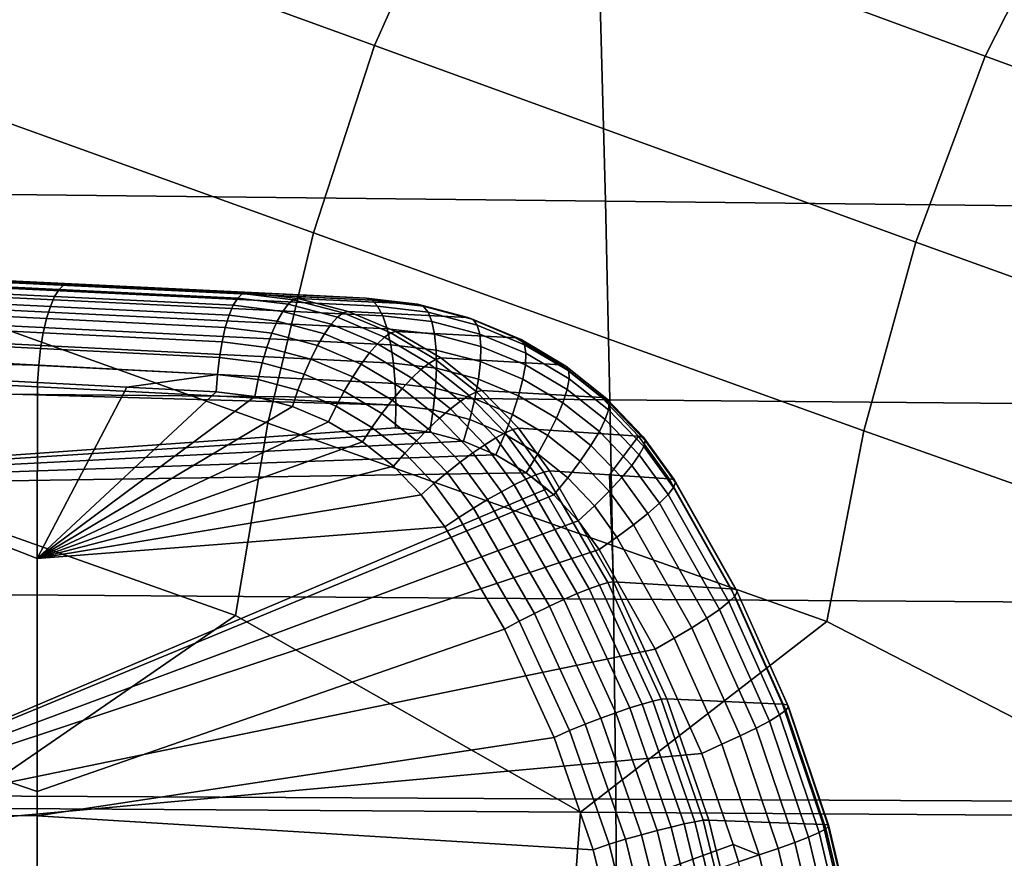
# Model space of a CAD drawing. Header units: metres. Extents: x -25 to 167, y -25 to 25.
# Tile 104 of 135: x 105.84 to 113.26, y 2.58 to 8.91. Entities that reach past the tile are written whole.
import ezdxf

# ---------------------------------------------------------------- set-up
doc = ezdxf.new("R2010")
doc.units = ezdxf.units.M
doc.layers.add('solid_12_061_372_XXX', color=7, linetype='CONTINUOUS')

msp = doc.modelspace()

# ---------------------------------------------------------------- linework, layer by layer
at = {"layer": 'solid_12_061_372_XXX'}
for points in [[(107.347107, 11.513219, 82.251106), (109.129799, 10.101466, 82.38308), (108.511444, 8.71348, 81.771149), (104.444382, 10.191202, 80.804039)], [(111.87619, 11.421101, 83.74427), (113.815269, 10.012047, 83.962006), (113.115898, 8.63358, 83.352425), (109.129799, 10.101466, 82.38308)], [(104.444382, 10.191202, 80.804039), (108.511444, 8.71348, 81.771149), (108.051193, 7.29996, 81.265976), (103.907021, 8.79363, 80.189789)], [(109.129799, 10.101466, 82.38308), (113.115898, 8.63358, 83.352425), (112.593292, 7.231087, 82.850868), (108.511444, 8.71348, 81.771149)], [(113.815269, 10.012047, 83.962006), (117.720383, 8.553929, 84.933601), (117.135414, 7.16241, 84.435699), (113.115898, 8.63358, 83.352425)], [(110.213783, 9.03357, 101.153023), (103.199783, 9.124494, 99.315384), (103.255219, 7.618203, 99.555489), (110.254227, 7.54044, 101.37117)], [(117.22776, 8.942804, 102.990723), (110.213783, 9.03357, 101.153023), (110.254227, 7.54044, 101.37117), (117.253227, 7.462807, 103.186897)], [(103.907021, 8.79363, 80.189789), (108.051193, 7.29996, 81.265976), (107.707283, 5.865205, 80.858047), (103.509117, 7.369026, 79.681023)], [(108.511444, 8.71348, 81.771149), (112.593292, 7.231087, 82.850868), (112.201538, 5.808621, 82.446732), (108.051193, 7.29996, 81.265976)], [(113.115898, 8.63358, 83.352425), (117.135414, 7.16241, 84.435699), (116.695816, 5.752185, 84.03537), (112.593292, 7.231087, 82.850868)], [(110.254227, 7.54044, 101.37117), (103.255219, 7.618203, 99.555489), (103.30056, 6.105833, 99.751938), (110.287308, 6.041993, 101.549667)], [(108.493584, 6.792015, 157.643478), (93.882828, 7.497199, 153.588867), (94.122581, 7.499197, 153.825211)], [(108.535767, 6.7467, 157.484497), (93.923386, 7.454943, 153.435074), (93.882828, 7.497199, 153.588867), (108.493584, 6.792015, 157.643478)], [(108.000992, 6.830283, 159.220886), (108.448685, 6.808744, 157.807205), (94.122581, 7.499197, 153.825211)], [(108.493584, 6.792015, 157.643478), (94.122581, 7.499197, 153.825211), (108.448685, 6.808744, 157.807205)], [(106.876251, 6.884451, 160.459717), (107.550903, 6.851936, 160.641739), (108.000992, 6.830283, 159.220886), (94.122581, 7.499197, 153.825211)], [(106.203148, 6.916891, 160.277802), (106.876251, 6.884451, 160.459717), (94.122581, 7.499197, 153.825211)], [(95.912682, 7.412843, 157.47731), (106.203148, 6.916891, 160.277802), (94.122581, 7.499197, 153.825211)], [(117.253227, 7.462807, 103.186897), (110.254227, 7.54044, 101.37117), (110.287308, 6.041993, 101.549667), (117.274048, 5.978256, 103.347427)], [(108.574013, 6.674118, 157.334915), (93.960381, 7.387204, 153.289719), (93.923386, 7.454943, 153.435074), (108.535767, 6.7467, 157.484497)], [(108.607216, 6.576382, 157.199066), (93.992813, 7.295816, 153.156754), (93.960381, 7.387204, 153.289719), (108.574013, 6.674118, 157.334915)], [(95.757004, 7.327056, 157.812515), (106.10022, 6.820446, 160.641159), (106.133873, 6.874577, 160.526398), (95.789673, 7.376779, 157.701782)], [(95.789673, 7.376779, 157.701782), (106.133873, 6.874577, 160.526398), (106.168533, 6.907056, 160.404037), (95.823219, 7.406549, 157.584366)], [(95.823219, 7.406549, 157.584366), (106.168533, 6.907056, 160.404037), (106.203148, 6.916891, 160.277802), (95.912682, 7.412843, 157.47731)], [(103.509117, 7.369026, 79.681023), (107.707283, 5.865205, 80.858047), (107.46312, 4.413377, 80.545197), (103.213036, 5.921935, 79.269333)], [(108.634399, 6.456336, 157.080933), (94.019791, 7.183253, 153.03978), (93.992813, 7.295816, 153.156754), (108.607216, 6.576382, 157.199066)], [(95.72612, 7.258777, 157.913422), (106.068626, 6.746324, 160.744781), (106.10022, 6.820446, 160.641159), (95.757004, 7.327056, 157.812515)], [(108.051193, 7.29996, 81.265976), (112.201538, 5.808621, 82.446732), (111.92244, 4.370075, 82.137489), (107.707283, 5.865205, 80.858047)], [(95.697891, 7.173859, 158.001694), (106.040039, 6.65448, 160.834091), (106.068626, 6.746324, 160.744781), (95.72612, 7.258777, 157.913422)], [(112.593292, 7.231087, 82.850868), (116.695816, 5.752185, 84.03537), (116.381775, 4.32688, 83.729759), (112.201538, 5.808621, 82.446732)], [(108.654778, 6.317475, 156.983932), (94.040588, 7.052565, 152.94194), (94.019791, 7.183253, 153.03978), (108.634399, 6.456336, 157.080933)], [(95.673111, 7.074687, 158.074829), (106.015343, 6.547727, 160.906372), (106.040039, 6.65448, 160.834091), (95.697891, 7.173859, 158.001694)], [(108.667755, 6.16384, 156.910904), (94.054649, 6.90729, 152.865921), (94.040588, 7.052565, 152.94194), (108.654778, 6.317475, 156.983932)], [(95.652473, 6.964048, 158.130798), (105.9953, 6.429336, 160.959381), (106.015343, 6.547727, 160.906372), (95.673111, 7.074687, 158.074829)], [(108.672958, 5.999903, 156.863953), (94.061584, 6.751363, 152.813751), (94.054649, 6.90729, 152.865921), (108.667755, 6.16384, 156.910904)], [(95.636566, 6.845049, 158.168015), (105.980515, 6.302933, 160.991531), (105.9953, 6.429336, 160.959381), (95.652473, 6.964048, 158.130798)], [(107.481461, 6.809134, 160.891693), (107.516205, 6.84198, 160.768677), (106.168533, 6.907056, 160.404037), (106.133873, 6.874577, 160.526398)], [(106.168533, 6.907056, 160.404037), (106.876251, 6.884451, 160.459717), (106.203148, 6.916891, 160.277802)], [(107.516205, 6.84198, 160.768677), (107.550903, 6.851936, 160.641739), (106.876251, 6.884451, 160.459717), (106.168533, 6.907056, 160.404037)], [(95.636566, 6.845049, 158.168015), (95.638176, 6.720335, 158.188889), (98.00692, 6.594809, 158.836639), (105.980515, 6.302933, 160.991531)], [(107.447746, 6.754418, 161.006958), (107.481461, 6.809134, 160.891693), (106.133873, 6.874577, 160.526398), (106.10022, 6.820446, 160.641159)], [(107.860611, 6.762995, 160.997482), (107.899437, 6.795938, 160.876114), (107.516205, 6.84198, 160.768677), (107.481461, 6.809134, 160.891693)], [(107.899437, 6.795938, 160.876114), (107.935333, 6.806483, 160.749924), (107.550903, 6.851936, 160.641739), (107.516205, 6.84198, 160.768677)], [(107.935333, 6.806483, 160.749924), (108.000992, 6.830283, 159.220886), (107.550903, 6.851936, 160.641739)], [(108.836784, 6.762436, 157.920212), (108.448685, 6.808744, 157.807205), (108.000992, 6.830283, 159.220886), (107.935333, 6.806483, 160.749924)], [(107.416107, 6.679523, 161.110931), (107.447746, 6.754418, 161.006958), (106.10022, 6.820446, 160.641159), (106.068626, 6.746324, 160.744781)], [(107.820045, 6.708668, 161.110306), (107.860611, 6.762995, 160.997482), (107.481461, 6.809134, 160.891693), (107.447746, 6.754418, 161.006958)], [(107.860611, 6.762995, 160.997482), (107.820045, 6.708668, 161.110306), (108.18512, 6.611055, 161.211273), (108.232422, 6.664017, 161.100937)], [(107.899437, 6.795938, 160.876114), (107.860611, 6.762995, 160.997482), (108.232422, 6.664017, 161.100937), (108.275314, 6.696479, 160.981247)], [(108.275314, 6.696479, 160.981247), (108.312477, 6.70745, 160.855865), (107.935333, 6.806483, 160.749924), (107.899437, 6.795938, 160.876114)], [(109.215675, 6.6618, 158.030151), (108.836784, 6.762436, 157.920212), (107.935333, 6.806483, 160.749924), (108.312477, 6.70745, 160.855865)], [(108.493584, 6.792015, 157.643478), (108.448685, 6.808744, 157.807205), (108.836784, 6.762436, 157.920212), (108.879417, 6.746738, 157.755066)], [(108.915627, 6.70265, 157.593567), (108.535767, 6.7467, 157.484497), (108.493584, 6.792015, 157.643478), (108.879417, 6.746738, 157.755066)], [(108.879417, 6.746738, 157.755066), (108.836784, 6.762436, 157.920212), (109.215675, 6.6618, 158.030151), (109.256401, 6.6475, 157.863647)], [(94.061584, 6.751363, 152.813751), (108.672958, 5.999903, 156.863953), (101.375748, 6.20982, 154.814255), (94.061569, 6.588994, 152.786957)], [(107.387527, 6.586771, 161.200363), (107.416107, 6.679523, 161.110931), (106.068626, 6.746324, 160.744781), (106.040039, 6.65448, 160.834091)], [(107.778992, 6.634629, 161.21109), (107.820045, 6.708668, 161.110306), (107.447746, 6.754418, 161.006958), (107.416107, 6.679523, 161.110931)], [(107.820045, 6.708668, 161.110306), (107.778992, 6.634629, 161.21109), (108.134842, 6.539214, 161.308899), (108.18512, 6.611055, 161.211273)], [(108.275314, 6.696479, 160.981247), (108.232422, 6.664017, 161.100937), (108.58799, 6.514219, 161.199341), (108.634842, 6.545614, 161.08136)], [(108.634842, 6.545614, 161.08136), (108.67334, 6.556821, 160.956879), (108.312477, 6.70745, 160.855865), (108.275314, 6.696479, 160.981247)], [(109.57798, 6.508755, 158.13501), (109.215675, 6.6618, 158.030151), (108.312477, 6.70745, 160.855865), (108.67334, 6.556821, 160.956879)], [(108.944344, 6.631464, 157.44046), (108.574013, 6.674118, 157.334915), (108.535767, 6.7467, 157.484497), (108.915627, 6.70265, 157.593567)], [(109.286995, 6.605517, 157.699677), (108.915627, 6.70265, 157.593567), (108.879417, 6.746738, 157.755066), (109.256401, 6.6475, 157.863647)], [(109.306557, 6.537094, 157.543076), (108.944344, 6.631464, 157.44046), (108.915627, 6.70265, 157.593567), (109.286995, 6.605517, 157.699677)], [(107.362892, 6.479033, 161.272491), (107.387527, 6.586771, 161.200363), (106.040039, 6.65448, 160.834091), (106.015343, 6.547727, 160.906372)], [(107.738716, 6.54316, 161.296738), (107.778992, 6.634629, 161.21109), (107.416107, 6.679523, 161.110931), (107.387527, 6.586771, 161.200363)], [(107.778992, 6.634629, 161.21109), (107.738716, 6.54316, 161.296738), (108.08313, 6.450693, 161.390808), (108.134842, 6.539214, 161.308899)], [(108.18512, 6.611055, 161.211273), (108.134842, 6.539214, 161.308899), (108.475113, 6.395243, 161.401794), (108.534203, 6.463582, 161.307251)], [(108.232422, 6.664017, 161.100937), (108.18512, 6.611055, 161.211273), (108.534203, 6.463582, 161.307251), (108.58799, 6.514219, 161.199341)], [(108.964722, 6.535269, 157.300217), (108.607216, 6.576382, 157.199066), (108.574013, 6.674118, 157.334915), (108.944344, 6.631464, 157.44046)], [(109.314507, 6.444255, 157.398499), (108.964722, 6.535269, 157.300217), (108.944344, 6.631464, 157.44046), (109.306557, 6.537094, 157.543076)], [(109.256401, 6.6475, 157.863647), (109.215675, 6.6618, 158.030151), (109.57798, 6.508755, 158.13501), (109.617188, 6.496119, 157.967239)], [(109.642662, 6.45703, 157.800903), (109.286995, 6.605517, 157.699677), (109.256401, 6.6475, 157.863647), (109.617188, 6.496119, 157.967239)], [(102.039253, 6.380974, 159.935425), (105.980515, 6.302933, 160.991531), (98.00692, 6.594809, 158.836639)], [(107.342957, 6.359644, 161.325089), (107.362892, 6.479033, 161.272491), (106.015343, 6.547727, 160.906372), (105.9953, 6.429336, 160.959381)], [(107.700447, 6.437077, 161.364594), (107.738716, 6.54316, 161.296738), (107.387527, 6.586771, 161.200363), (107.362892, 6.479033, 161.272491)], [(107.738716, 6.54316, 161.296738), (107.700447, 6.437077, 161.364594), (108.03157, 6.348202, 161.454498), (108.08313, 6.450693, 161.390808)], [(108.134842, 6.539214, 161.308899), (108.08313, 6.450693, 161.390808), (108.412521, 6.311279, 161.480118), (108.475113, 6.395243, 161.401794)], [(108.634842, 6.545614, 161.08136), (108.58799, 6.514219, 161.199341), (108.921059, 6.31633, 161.290817), (108.971718, 6.346066, 161.174545)], [(108.976181, 6.416887, 157.176956), (108.634399, 6.456336, 157.080933), (108.607216, 6.576382, 157.199066), (108.964722, 6.535269, 157.300217)], [(108.971718, 6.346066, 161.174545), (109.01162, 6.357292, 161.051041), (108.67334, 6.556821, 160.956879), (108.634842, 6.545614, 161.08136)], [(109.917053, 6.306148, 158.232971), (109.57798, 6.508755, 158.13501), (108.67334, 6.556821, 160.956879), (109.01162, 6.357292, 161.051041)], [(109.310608, 6.329747, 157.270203), (108.976181, 6.416887, 157.176956), (108.964722, 6.535269, 157.300217), (109.314507, 6.444255, 157.398499)], [(109.653625, 6.392654, 157.640961), (109.306557, 6.537094, 157.543076), (109.286995, 6.605517, 157.699677), (109.642662, 6.45703, 157.800903)], [(109.649757, 6.304912, 157.492188), (109.314507, 6.444255, 157.398499), (109.306557, 6.537094, 157.543076), (109.653625, 6.392654, 157.640961)], [(107.665382, 6.319647, 161.412613), (107.700447, 6.437077, 161.364594), (107.362892, 6.479033, 161.272491), (107.342957, 6.359644, 161.325089)], [(108.534203, 6.463582, 161.307251), (108.475113, 6.395243, 161.401794), (108.793831, 6.205368, 161.487961), (108.861168, 6.268955, 161.396347)], [(108.58799, 6.514219, 161.199341), (108.534203, 6.463582, 161.307251), (108.861168, 6.268955, 161.396347), (108.921059, 6.31633, 161.290817)], [(109.617188, 6.496119, 157.967239), (109.57798, 6.508755, 158.13501), (109.917053, 6.306148, 158.232971), (109.955139, 6.295345, 158.064041)], [(109.976036, 6.259834, 157.895493), (109.642662, 6.45703, 157.800903), (109.617188, 6.496119, 157.967239), (109.955139, 6.295345, 158.064041)], [(107.328346, 6.232304, 161.356537), (107.342957, 6.359644, 161.325089), (105.9953, 6.429336, 160.959381), (105.980515, 6.302933, 160.991531)], [(107.700447, 6.437077, 161.364594), (107.665382, 6.319647, 161.412613), (107.981743, 6.234879, 161.498032), (108.03157, 6.348202, 161.454498)], [(108.08313, 6.450693, 161.390808), (108.03157, 6.348202, 161.454498), (108.348328, 6.214243, 161.53981), (108.412521, 6.311279, 161.480118)], [(108.475113, 6.395243, 161.401794), (108.412521, 6.311279, 161.480118), (108.721092, 6.127487, 161.562881), (108.793831, 6.205368, 161.487961)], [(108.978363, 6.279791, 157.07431), (108.654778, 6.317475, 156.983932), (108.634399, 6.456336, 157.080933), (108.976181, 6.416887, 157.176956)], [(109.294975, 6.196957, 157.162003), (108.978363, 6.279791, 157.07431), (108.976181, 6.416887, 157.176956), (109.310608, 6.329747, 157.270203)], [(109.63118, 6.196423, 157.359039), (109.310608, 6.329747, 157.270203), (109.314507, 6.444255, 157.398499), (109.649757, 6.304912, 157.492188)], [(109.979111, 6.200685, 157.732407), (109.653625, 6.392654, 157.640961), (109.642662, 6.45703, 157.800903), (109.976036, 6.259834, 157.895493)], [(109.964264, 6.119677, 157.579697), (109.649757, 6.304912, 157.492188), (109.653625, 6.392654, 157.640961), (109.979111, 6.200685, 157.732407)], [(102.039253, 6.380974, 159.935425), (100.784973, 4.861724, 159.651337), (105.967979, 3.086209, 161.015671), (105.969666, 4.843581, 161.008911)], [(102.039253, 6.380974, 159.935425), (105.969666, 4.843581, 161.008911), (105.971436, 6.172389, 161.001816)], [(102.039253, 6.380974, 159.935425), (105.971436, 6.172389, 161.001816), (105.980515, 6.302933, 160.991531)], [(107.634583, 6.194487, 161.43927), (107.665382, 6.319647, 161.412613), (107.342957, 6.359644, 161.325089), (107.328346, 6.232304, 161.356537)], [(107.665382, 6.319647, 161.412613), (107.634583, 6.194487, 161.43927), (107.935173, 6.114192, 161.52005), (107.981743, 6.234879, 161.498032)], [(108.03157, 6.348202, 161.454498), (107.981743, 6.234879, 161.498032), (108.284485, 6.107085, 161.579086), (108.348328, 6.214243, 161.53981)], [(108.412521, 6.311279, 161.480118), (108.348328, 6.214243, 161.53981), (108.645149, 6.037663, 161.618866), (108.721092, 6.127487, 161.562881)], [(108.971222, 6.128003, 156.995285), (108.667755, 6.16384, 156.910904), (108.654778, 6.317475, 156.983932), (108.978363, 6.279791, 157.07431)], [(108.921059, 6.31633, 161.290817), (108.861168, 6.268955, 161.396347), (109.160103, 6.030884, 161.476898), (109.225632, 6.074105, 161.373627)], [(108.971718, 6.346066, 161.174545), (108.921059, 6.31633, 161.290817), (109.225632, 6.074105, 161.373627), (109.279869, 6.101587, 161.259048)], [(109.279869, 6.101587, 161.259048), (109.32119, 6.112509, 161.136581), (109.01162, 6.357292, 161.051041), (108.971718, 6.346066, 161.174545)], [(110.226669, 6.057715, 158.322327), (109.917053, 6.306148, 158.232971), (109.01162, 6.357292, 161.051041), (109.32119, 6.112509, 161.136581)], [(109.598434, 6.070424, 157.245468), (109.294975, 6.196957, 157.162003), (109.310608, 6.329747, 157.270203), (109.63118, 6.196423, 157.359039)], [(105.980515, 6.302933, 160.991531), (105.971436, 6.172389, 161.001816), (106.643784, 6.136743, 161.183533), (107.328346, 6.232304, 161.356537)], [(108.861168, 6.268955, 161.396347), (108.793831, 6.205368, 161.487961), (109.085236, 5.973218, 161.56575), (109.160103, 6.030884, 161.476898)], [(109.268066, 6.049814, 157.077087), (108.971222, 6.128003, 156.995285), (108.978363, 6.279791, 157.07431), (109.294975, 6.196957, 157.162003)], [(109.931946, 6.019249, 157.44194), (109.63118, 6.196423, 157.359039), (109.649757, 6.304912, 157.492188), (109.964264, 6.119677, 157.579697)], [(109.955139, 6.295345, 158.064041), (109.917053, 6.306148, 158.232971), (110.226669, 6.057715, 158.322327), (110.264015, 6.048821, 158.152374)], [(110.280952, 6.017467, 157.981812), (109.976036, 6.259834, 157.895493), (109.955139, 6.295345, 158.064041), (110.264015, 6.048821, 158.152374)], [(110.276955, 5.964603, 157.815842), (109.979111, 6.200685, 157.732407), (109.976036, 6.259834, 157.895493), (110.280952, 6.017467, 157.981812)], [(108.672958, 5.999903, 156.863953), (108.670227, 5.830436, 156.844452), (102.316185, 5.378417, 155.041473), (101.375748, 6.20982, 154.814255)], [(106.643784, 6.136743, 161.183533), (105.971436, 6.172389, 161.001816), (105.969666, 4.843581, 161.008911)], [(107.328346, 6.232304, 161.356537), (106.643784, 6.136743, 161.183533), (107.319504, 6.100955, 161.365845)], [(107.328346, 6.232304, 161.356537), (107.319504, 6.100955, 161.365845), (107.609016, 6.06545, 161.443771), (107.634583, 6.194487, 161.43927)], [(107.634583, 6.194487, 161.43927), (107.609016, 6.06545, 161.443771), (107.893272, 5.989838, 161.519897), (107.935173, 6.114192, 161.52005)], [(107.981743, 6.234879, 161.498032), (107.935173, 6.114192, 161.52005), (108.222931, 5.993063, 161.596741), (108.284485, 6.107085, 161.579086)], [(108.348328, 6.214243, 161.53981), (108.284485, 6.107085, 161.579086), (108.568291, 5.938606, 161.654205), (108.645149, 6.037663, 161.618866)], [(108.954956, 5.965975, 156.942184), (108.672958, 5.999903, 156.863953), (108.667755, 6.16384, 156.910904), (108.971222, 6.128003, 156.995285)], [(108.793831, 6.205368, 161.487961), (108.721092, 6.127487, 161.562881), (109.003281, 5.902833, 161.637543), (109.085236, 5.973218, 161.56575)], [(109.552513, 5.930677, 157.154877), (109.268066, 6.049814, 157.077087), (109.294975, 6.196957, 157.162003), (109.598434, 6.070424, 157.245468)], [(109.883133, 5.902426, 157.323303), (109.598434, 6.070424, 157.245468), (109.63118, 6.196423, 157.359039), (109.931946, 6.019249, 157.44194)], [(110.252159, 5.891835, 157.659485), (109.964264, 6.119677, 157.579697), (109.979111, 6.200685, 157.732407), (110.276955, 5.964603, 157.815842)], [(110.287308, 6.041993, 101.549667), (103.30056, 6.105833, 99.751938), (103.335815, 4.587529, 99.904739), (110.313026, 4.538402, 101.688515)], [(107.319504, 6.100955, 161.365845), (106.643784, 6.136743, 161.183533), (105.969666, 4.843581, 161.008911)], [(107.609016, 6.06545, 161.443771), (107.319504, 6.100955, 161.365845), (105.969666, 4.843581, 161.008911)], [(107.935173, 6.114192, 161.52005), (107.893272, 5.989838, 161.519897), (108.165527, 5.87565, 161.592224), (108.222931, 5.993063, 161.596741)], [(108.284485, 6.107085, 161.579086), (108.222931, 5.993063, 161.596741), (108.492828, 5.833302, 161.667847), (108.568291, 5.938606, 161.654205)], [(108.721092, 6.127487, 161.562881), (108.645149, 6.037663, 161.618866), (108.916679, 5.821832, 161.690125), (109.003281, 5.902833, 161.637543)], [(109.230682, 5.892672, 157.01796), (108.954956, 5.965975, 156.942184), (108.971222, 6.128003, 156.995285), (109.268066, 6.049814, 157.077087)], [(109.279869, 6.101587, 161.259048), (109.225632, 6.074105, 161.373627), (109.496231, 5.791875, 161.446304), (109.553757, 5.816516, 161.333359)], [(109.553757, 5.816516, 161.333359), (109.596519, 5.82684, 161.21196), (109.32119, 6.112509, 161.136581), (109.279869, 6.101587, 161.259048)], [(110.501167, 5.768013, 158.401489), (110.226669, 6.057715, 158.322327), (109.32119, 6.112509, 161.136581), (109.596519, 5.82684, 161.21196)], [(110.207298, 5.801372, 157.517502), (109.931946, 6.019249, 157.44194), (109.964264, 6.119677, 157.579697), (110.252159, 5.891835, 157.659485)], [(107.893272, 5.989838, 161.519897), (107.609016, 6.06545, 161.443771), (105.969666, 4.843581, 161.008911)], [(108.645149, 6.037663, 161.618866), (108.568291, 5.938606, 161.654205), (108.828026, 5.73264, 161.721924), (108.916679, 5.821832, 161.690125)], [(109.160103, 6.030884, 161.476898), (109.085236, 5.973218, 161.56575), (109.344101, 5.702984, 161.633789), (109.425652, 5.753654, 161.54744)], [(109.225632, 6.074105, 161.373627), (109.160103, 6.030884, 161.476898), (109.425652, 5.753654, 161.54744), (109.496231, 5.791875, 161.446304)], [(109.494774, 5.781351, 157.089966), (109.230682, 5.892672, 157.01796), (109.268066, 6.049814, 157.077087), (109.552513, 5.930677, 157.154877)], [(109.81929, 5.772724, 157.227356), (109.552513, 5.930677, 157.154877), (109.598434, 6.070424, 157.245468), (109.883133, 5.902426, 157.323303)], [(110.143753, 5.69596, 157.39418), (109.883133, 5.902426, 157.323303), (109.931946, 6.019249, 157.44194), (110.207298, 5.801372, 157.517502)], [(110.264015, 6.048821, 158.152374), (110.226669, 6.057715, 158.322327), (110.501167, 5.768013, 158.401489), (110.538109, 5.76103, 158.230667)], [(110.551727, 5.734304, 158.058334), (110.280952, 6.017467, 157.981812), (110.264015, 6.048821, 158.152374), (110.538109, 5.76103, 158.230667)], [(110.541603, 5.688653, 157.889786), (110.276955, 5.964603, 157.815842), (110.280952, 6.017467, 157.981812), (110.551727, 5.734304, 158.058334)], [(117.274048, 5.978256, 103.347427), (110.287308, 6.041993, 101.549667), (110.313026, 4.538402, 101.688515), (117.290237, 4.489352, 103.472305)], [(108.165527, 5.87565, 161.592224), (107.893272, 5.989838, 161.519897), (105.969666, 4.843581, 161.008911)], [(108.222931, 5.993063, 161.596741), (108.165527, 5.87565, 161.592224), (108.421051, 5.724922, 161.659378), (108.492828, 5.833302, 161.667847)], [(108.568291, 5.938606, 161.654205), (108.492828, 5.833302, 161.667847), (108.739975, 5.637923, 161.731995), (108.828026, 5.73264, 161.721924)], [(108.672958, 5.999903, 156.863953), (108.954956, 5.965975, 156.942184), (108.930054, 5.79846, 156.91658), (108.670227, 5.830436, 156.844452)], [(108.954956, 5.965975, 156.942184), (109.230682, 5.892672, 157.01796), (109.183929, 5.73018, 156.986389), (108.930054, 5.79846, 156.91658)], [(109.085236, 5.973218, 161.56575), (109.003281, 5.902833, 161.637543), (109.254005, 5.641368, 161.702759), (109.344101, 5.702984, 161.633789)], [(110.508041, 5.625473, 157.730164), (110.252159, 5.891835, 157.659485), (110.276955, 5.964603, 157.815842), (110.541603, 5.688653, 157.889786)], [(103.213036, 5.921935, 79.269333), (107.46312, 4.413377, 80.545197), (105.353477, 2.961664, 79.623497), (103.003815, 4.456783, 78.952888)], [(108.421051, 5.724922, 161.659378), (108.165527, 5.87565, 161.592224), (105.969666, 4.843581, 161.008911)], [(107.707283, 5.865205, 80.858047), (111.92244, 4.370075, 82.137489), (110.065468, 2.930535, 81.318176), (107.46312, 4.413377, 80.545197)], [(109.003281, 5.902833, 161.637543), (108.916679, 5.821832, 161.690125), (109.158035, 5.570632, 161.75235), (109.254005, 5.641368, 161.702759)], [(109.230682, 5.892672, 157.01796), (109.494774, 5.781351, 157.089966), (109.426933, 5.62691, 157.052673), (109.183929, 5.73018, 156.986389)], [(109.74234, 5.634048, 157.156967), (109.494774, 5.781351, 157.089966), (109.552513, 5.930677, 157.154877), (109.81929, 5.772724, 157.227356)], [(110.063446, 5.578799, 157.293274), (109.81929, 5.772724, 157.227356), (109.883133, 5.902426, 157.323303), (110.143753, 5.69596, 157.39418)], [(110.45208, 5.546699, 157.584366), (110.207298, 5.801372, 157.517502), (110.252159, 5.891835, 157.659485), (110.508041, 5.625473, 157.730164)], [(108.930054, 5.79846, 156.91658), (102.316185, 5.378417, 155.041473), (108.670227, 5.830436, 156.844452)], [(108.930054, 5.79846, 156.91658), (109.183929, 5.73018, 156.986389), (102.316185, 5.378417, 155.041473)], [(108.492828, 5.833302, 161.667847), (108.421051, 5.724922, 161.659378), (108.655159, 5.540508, 161.720016), (108.739975, 5.637923, 161.731995)], [(108.916679, 5.821832, 161.690125), (108.828026, 5.73264, 161.721924), (109.059036, 5.492871, 161.781052), (109.158035, 5.570632, 161.75235)], [(109.653328, 5.442678, 161.606308), (109.728279, 5.475101, 161.506927), (109.496231, 5.791875, 161.446304), (109.425652, 5.753654, 161.54744)], [(109.728279, 5.475101, 161.506927), (109.788689, 5.496272, 161.395355), (109.553757, 5.816516, 161.333359), (109.496231, 5.791875, 161.446304)], [(109.788689, 5.496272, 161.395355), (109.832535, 5.505572, 161.275879), (109.596519, 5.82684, 161.21196), (109.553757, 5.816516, 161.333359)], [(109.596519, 5.82684, 161.21196), (109.832535, 5.505572, 161.275879), (110.284828, 5.474884, 159.868073), (110.501167, 5.768013, 158.401489)], [(110.37542, 5.454739, 157.456833), (110.143753, 5.69596, 157.39418), (110.207298, 5.801372, 157.517502), (110.45208, 5.546699, 157.584366)], [(112.201538, 5.808621, 82.446732), (116.381775, 4.32688, 83.729759), (114.777458, 2.899483, 83.01284), (111.92244, 4.370075, 82.137489)], [(109.183929, 5.73018, 156.986389), (109.426933, 5.62691, 157.052673), (102.316185, 5.378417, 155.041473)], [(108.655159, 5.540508, 161.720016), (108.421051, 5.724922, 161.659378), (105.969666, 4.843581, 161.008911)], [(108.828026, 5.73264, 161.721924), (108.739975, 5.637923, 161.731995), (108.959938, 5.410392, 161.78804), (109.059036, 5.492871, 161.781052)], [(109.566032, 5.39996, 161.690582), (109.653328, 5.442678, 161.606308), (109.425652, 5.753654, 161.54744), (109.344101, 5.702984, 161.633789)], [(109.494774, 5.781351, 157.089966), (109.74234, 5.634048, 157.156967), (109.654617, 5.490563, 157.114288), (109.426933, 5.62691, 157.052673)], [(109.968811, 5.453446, 157.21785), (109.74234, 5.634048, 157.156967), (109.81929, 5.772724, 157.227356), (110.063446, 5.578799, 157.293274)], [(110.501167, 5.768013, 158.401489), (110.284828, 5.474884, 159.868073), (110.73423, 5.444395, 158.468689)], [(110.538109, 5.76103, 158.230667), (110.501167, 5.768013, 158.401489), (110.73423, 5.444395, 158.468689), (110.770935, 5.439321, 158.298035)], [(110.770935, 5.439321, 158.298035), (110.782043, 5.417564, 158.123703), (110.551727, 5.734304, 158.058334), (110.538109, 5.76103, 158.230667)], [(110.766815, 5.379766, 157.952438), (110.541603, 5.688653, 157.889786), (110.551727, 5.734304, 158.058334), (110.782043, 5.417564, 158.123703)], [(109.36499, 5.288923, 161.804382), (109.468971, 5.348201, 161.757248), (109.254005, 5.641368, 161.702759), (109.158035, 5.570632, 161.75235)], [(109.468971, 5.348201, 161.757248), (109.566032, 5.39996, 161.690582), (109.344101, 5.702984, 161.633789), (109.254005, 5.641368, 161.702759)], [(110.280418, 5.352407, 157.351486), (110.063446, 5.578799, 157.293274), (110.143753, 5.69596, 157.39418), (110.37542, 5.454739, 157.456833)], [(110.725723, 5.327099, 157.789566), (110.508041, 5.625473, 157.730164), (110.541603, 5.688653, 157.889786), (110.766815, 5.379766, 157.952438)], [(109.426933, 5.62691, 157.052673), (109.654617, 5.490563, 157.114288), (102.316185, 5.378417, 155.041473)], [(108.739975, 5.637923, 161.731995), (108.655159, 5.540508, 161.720016), (108.86367, 5.325643, 161.773102), (108.959938, 5.410392, 161.78804)], [(109.257156, 5.223871, 161.830566), (109.36499, 5.288923, 161.804382), (109.158035, 5.570632, 161.75235), (109.059036, 5.492871, 161.781052)], [(109.74234, 5.634048, 157.156967), (109.968811, 5.453446, 157.21785), (109.862724, 5.323699, 157.170212), (109.654617, 5.490563, 157.114288)], [(110.169968, 5.242835, 157.271545), (109.968811, 5.453446, 157.21785), (110.063446, 5.578799, 157.293274), (110.280418, 5.352407, 157.351486)], [(110.660034, 5.261195, 157.640121), (110.45208, 5.546699, 157.584366), (110.508041, 5.625473, 157.730164), (110.725723, 5.327099, 157.789566)], [(108.86367, 5.325643, 161.773102), (108.655159, 5.540508, 161.720016), (105.969666, 4.843581, 161.008911)], [(109.148628, 5.154957, 161.835037), (109.257156, 5.223871, 161.830566), (109.059036, 5.492871, 161.781052), (108.959938, 5.410392, 161.78804)], [(110.270378, 4.662653, 161.509323), (109.788689, 5.496272, 161.395355), (109.728279, 5.475101, 161.506927), (110.208649, 4.644444, 161.620697)], [(109.788689, 5.496272, 161.395355), (110.270378, 4.662653, 161.509323), (110.314461, 4.668239, 161.394455), (109.832535, 5.505572, 161.275879)], [(110.314461, 4.668239, 161.394455), (110.284828, 5.474884, 159.868073), (109.832535, 5.505572, 161.275879)], [(110.571793, 5.184096, 157.508759), (110.37542, 5.454739, 157.456833), (110.45208, 5.546699, 157.584366), (110.660034, 5.261195, 157.640121)], [(109.654617, 5.490563, 157.114288), (109.810051, 5.370426, 157.156097), (103.500824, 2.692059, 155.302124), (102.316185, 5.378417, 155.041473)], [(110.13134, 4.616702, 161.719696), (109.653328, 5.442678, 161.606308), (109.566032, 5.39996, 161.690582), (110.040726, 4.580241, 161.803406)], [(110.208649, 4.644444, 161.620697), (109.728279, 5.475101, 161.506927), (109.653328, 5.442678, 161.606308), (110.13134, 4.616702, 161.719696)], [(109.654617, 5.490563, 157.114288), (109.862724, 5.323699, 157.170212), (109.810051, 5.370426, 157.156097)], [(109.968811, 5.453446, 157.21785), (110.169968, 5.242835, 157.271545), (110.047447, 5.12938, 157.219437), (109.862724, 5.323699, 157.170212)], [(110.463737, 5.098192, 157.399506), (110.280418, 5.352407, 157.351486), (110.37542, 5.454739, 157.456833), (110.571793, 5.184096, 157.508759)], [(111.200958, 4.615935, 158.593842), (110.73423, 5.444395, 158.468689), (110.284828, 5.474884, 159.868073), (110.314461, 4.668239, 161.394455)], [(111.237503, 4.61184, 158.423111), (110.770935, 5.439321, 158.298035), (110.73423, 5.444395, 158.468689), (111.200958, 4.615935, 158.593842)], [(111.247162, 4.593331, 158.248322), (110.782043, 5.417564, 158.123703), (110.770935, 5.439321, 158.298035), (111.237503, 4.61184, 158.423111)], [(103.500824, 2.692059, 155.302124), (109.810051, 5.370426, 157.156097), (109.862724, 5.323699, 157.170212)], [(108.959938, 5.410392, 161.78804), (108.86367, 5.325643, 161.773102), (109.042732, 5.084294, 161.817688), (109.148628, 5.154957, 161.835037)], [(109.939476, 4.536136, 161.869354), (109.468971, 5.348201, 161.757248), (109.36499, 5.288923, 161.804382), (109.830566, 4.485683, 161.915619)], [(110.040726, 4.580241, 161.803406), (109.566032, 5.39996, 161.690582), (109.468971, 5.348201, 161.757248), (109.939476, 4.536136, 161.869354)], [(110.339203, 5.006144, 157.315796), (110.169968, 5.242835, 157.271545), (110.280418, 5.352407, 157.351486), (110.463737, 5.098192, 157.399506)], [(111.183876, 4.516518, 157.912018), (110.725723, 5.327099, 157.789566), (110.766815, 5.379766, 157.952438), (111.229095, 4.561225, 158.076172)], [(111.229095, 4.561225, 158.076172), (110.766815, 5.379766, 157.952438), (110.782043, 5.417564, 158.123703), (111.247162, 4.593331, 158.248322)], [(103.500824, 2.692059, 155.302124), (109.862724, 5.323699, 157.170212), (110.047447, 5.12938, 157.219437)], [(109.042732, 5.084294, 161.817688), (108.86367, 5.325643, 161.773102), (105.969666, 4.843581, 161.008911)], [(109.830566, 4.485683, 161.915619), (109.36499, 5.288923, 161.804382), (109.257156, 5.223871, 161.830566), (109.717201, 4.430367, 161.940826)], [(111.112885, 4.460594, 157.760956), (110.660034, 5.261195, 157.640121), (110.725723, 5.327099, 157.789566), (111.183876, 4.516518, 157.912018)], [(109.717201, 4.430367, 161.940826), (109.257156, 5.223871, 161.830566), (109.148628, 5.154957, 161.835037), (109.602722, 4.371815, 161.944244)], [(110.169968, 5.242835, 157.271545), (110.339203, 5.006144, 157.315796), (110.204575, 4.912503, 157.260925), (110.047447, 5.12938, 157.219437)], [(110.660034, 5.261195, 157.640121), (111.112885, 4.460594, 157.760956), (111.018341, 4.395186, 157.62764), (110.571793, 5.184096, 157.508759)], [(103.500824, 2.692059, 155.302124), (110.047447, 5.12938, 157.219437), (110.204575, 4.912503, 157.260925)], [(109.602722, 4.371815, 161.944244), (109.148628, 5.154957, 161.835037), (109.042732, 5.084294, 161.817688), (109.491249, 4.310553, 161.925949)], [(110.571793, 5.184096, 157.508759), (111.018341, 4.395186, 157.62764), (110.903168, 4.322322, 157.516205), (110.463737, 5.098192, 157.399506)], [(109.042732, 5.084294, 161.817688), (105.969666, 4.843581, 161.008911), (105.967979, 3.086209, 161.015671), (109.491249, 4.310553, 161.925949)], [(110.463737, 5.098192, 157.399506), (110.903168, 4.322322, 157.516205), (110.770935, 4.244261, 157.43013), (110.339203, 5.006144, 157.315796)], [(110.339203, 5.006144, 157.315796), (110.770935, 4.244261, 157.43013), (110.628273, 4.161532, 157.372757), (110.204575, 4.912503, 157.260925)], [(110.628273, 4.161532, 157.372757), (103.500824, 2.692059, 155.302124), (110.204575, 4.912503, 157.260925)], [(100.77372, 2.915364, 159.696198), (105.967842, 2.903443, 161.016205), (105.967979, 3.086209, 161.015671), (100.784973, 4.861724, 159.651337)], [(110.530197, 3.747071, 161.810562), (110.13134, 4.616702, 161.719696), (110.040726, 4.580241, 161.803406), (110.436813, 3.717328, 161.893875)], [(110.609459, 3.769748, 161.711823), (110.208649, 4.644444, 161.620697), (110.13134, 4.616702, 161.719696), (110.530197, 3.747071, 161.810562)], [(110.672287, 3.784693, 161.600571), (110.270378, 4.662653, 161.509323), (110.208649, 4.644444, 161.620697), (110.609459, 3.769748, 161.711823)], [(110.270378, 4.662653, 161.509323), (110.672287, 3.784693, 161.600571), (110.715645, 3.787205, 161.490112), (110.314461, 4.668239, 161.394455)], [(110.314461, 4.668239, 161.394455), (110.715645, 3.787205, 161.490112), (111.58857, 3.744934, 158.698898), (111.200958, 4.615935, 158.593842)], [(111.237503, 4.61184, 158.423111), (111.200958, 4.615935, 158.593842), (111.58857, 3.744934, 158.698898), (111.625023, 3.741735, 158.528137)], [(111.237503, 4.61184, 158.423111), (111.625023, 3.741735, 158.528137), (111.633438, 3.726644, 158.352936), (111.247162, 4.593331, 158.248322)], [(110.313026, 4.538402, 101.688515), (103.335815, 4.587529, 99.904739), (103.360985, 3.063436, 100.013878), (110.33139, 3.029838, 101.787689)], [(110.332069, 3.681396, 161.959335), (109.939476, 4.536136, 161.869354), (109.830566, 4.485683, 161.915619), (110.21904, 3.64033, 162.00499)], [(110.436813, 3.717328, 161.893875), (110.040726, 4.580241, 161.803406), (109.939476, 4.536136, 161.869354), (110.332069, 3.681396, 161.959335)], [(117.290237, 4.489352, 103.472305), (110.313026, 4.538402, 101.688515), (110.33139, 3.029838, 101.787689), (117.301788, 2.996292, 103.561508)], [(111.229095, 4.561225, 158.076172), (111.612984, 3.700526, 158.180054), (111.564293, 3.664189, 158.014832), (111.183876, 4.516518, 157.912018)], [(111.247162, 4.593331, 158.248322), (111.633438, 3.726644, 158.352936), (111.612984, 3.700526, 158.180054), (111.229095, 4.561225, 158.076172)], [(110.21904, 3.64033, 162.00499), (109.830566, 4.485683, 161.915619), (109.717201, 4.430367, 161.940826), (110.101051, 3.595339, 162.029526)], [(111.112885, 4.460594, 157.760956), (111.488876, 3.618761, 157.862396), (111.389069, 3.56565, 157.727463), (111.018341, 4.395186, 157.62764)], [(111.183876, 4.516518, 157.912018), (111.564293, 3.664189, 158.014832), (111.488876, 3.618761, 157.862396), (111.112885, 4.460594, 157.760956)], [(107.46312, 4.413377, 80.545197), (110.065468, 2.930535, 81.318176), (105.353477, 2.961664, 79.623497)], [(110.101051, 3.595339, 162.029526), (109.717201, 4.430367, 161.940826), (109.602722, 4.371815, 161.944244), (109.981575, 3.547746, 162.032181)], [(111.018341, 4.395186, 157.62764), (111.389069, 3.56565, 157.727463), (111.267967, 3.5065, 157.614212), (110.903168, 4.322322, 157.516205)], [(109.491249, 4.310553, 161.925949), (105.967979, 3.086209, 161.015671), (105.967842, 2.903443, 161.016205), (109.865982, 3.494685, 162.013336)], [(109.602722, 4.371815, 161.944244), (109.491249, 4.310553, 161.925949), (109.865982, 3.494685, 162.013336), (109.981575, 3.547746, 162.032181)], [(111.92244, 4.370075, 82.137489), (114.777458, 2.899483, 83.01284), (110.065468, 2.930535, 81.318176)], [(110.903168, 4.322322, 157.516205), (111.267967, 3.5065, 157.614212), (111.129318, 3.443146, 157.526154), (110.770935, 4.244261, 157.43013)], [(110.770935, 4.244261, 157.43013), (111.129318, 3.443146, 157.526154), (110.979568, 3.373599, 157.466629), (110.628273, 4.161532, 157.372757)], [(110.628273, 4.161532, 157.372757), (110.979568, 3.373599, 157.466629), (103.500824, 2.692059, 155.302124)], [(110.672287, 3.784693, 161.600571), (110.989784, 2.870815, 161.670074), (111.031868, 2.871211, 161.563446), (110.715645, 3.787205, 161.490112)], [(110.715645, 3.787205, 161.490112), (111.031868, 2.871211, 161.563446), (111.893631, 2.839382, 158.782364), (111.58857, 3.744934, 158.698898)], [(110.749725, 2.819437, 161.962891), (110.436813, 3.717328, 161.893875), (110.332069, 3.681396, 161.959335), (110.642212, 2.792101, 162.028015)], [(110.845291, 2.842086, 161.879822), (110.530197, 3.747071, 161.810562), (110.436813, 3.717328, 161.893875), (110.749725, 2.819437, 161.962891)], [(110.926102, 2.859382, 161.78125), (110.609459, 3.769748, 161.711823), (110.530197, 3.747071, 161.810562), (110.845291, 2.842086, 161.879822)], [(110.989784, 2.870815, 161.670074), (110.672287, 3.784693, 161.600571), (110.609459, 3.769748, 161.711823), (110.926102, 2.859382, 161.78125)], [(111.625023, 3.741735, 158.528137), (111.58857, 3.744934, 158.698898), (111.893631, 2.839382, 158.782364), (111.930038, 2.837026, 158.611588)], [(111.633438, 3.726644, 158.352936), (111.937439, 2.825522, 158.436081), (111.91507, 2.80566, 158.262589), (111.612984, 3.700526, 158.180054)], [(111.625023, 3.741735, 158.528137), (111.930038, 2.837026, 158.611588), (111.937439, 2.825522, 158.436081), (111.633438, 3.726644, 158.352936)], [(110.525925, 2.760882, 162.073273), (110.21904, 3.64033, 162.00499), (110.101051, 3.595339, 162.029526), (110.404266, 2.726698, 162.097336)], [(110.642212, 2.792101, 162.028015), (110.332069, 3.681396, 161.959335), (110.21904, 3.64033, 162.00499), (110.525925, 2.760882, 162.073273)], [(111.564293, 3.664189, 158.014832), (111.863617, 2.778058, 158.096527), (111.784683, 2.743568, 157.942993), (111.488876, 3.618761, 157.862396)], [(111.612984, 3.700526, 158.180054), (111.91507, 2.80566, 158.262589), (111.863617, 2.778058, 158.096527), (111.564293, 3.664189, 158.014832)], [(110.404266, 2.726698, 162.097336), (110.101051, 3.595339, 162.029526), (109.981575, 3.547746, 162.032181), (110.280838, 2.690555, 162.099503)], [(111.389069, 3.56565, 157.727463), (111.68071, 2.703262, 157.806778), (111.554916, 2.658386, 157.692093), (111.267967, 3.5065, 157.614212)], [(111.488876, 3.618761, 157.862396), (111.784683, 2.743568, 157.942993), (111.68071, 2.703262, 157.806778), (111.389069, 3.56565, 157.727463)], [(110.161423, 2.646625, 162.080185), (109.865982, 3.494685, 162.013336), (105.967842, 2.903443, 161.016205)], [(109.981575, 3.547746, 162.032181), (109.865982, 3.494685, 162.013336), (110.161423, 2.646625, 162.080185), (110.280838, 2.690555, 162.099503)], [(111.267967, 3.5065, 157.614212), (111.554916, 2.658386, 157.692093), (111.411209, 2.610333, 157.602493), (111.129318, 3.443146, 157.526154)], [(111.129318, 3.443146, 157.526154), (111.411209, 2.610333, 157.602493), (111.216957, 2.687249, 157.530701), (110.979568, 3.373599, 157.466629)], [(103.840637, 0.005368, 155.376205), (103.500824, 2.692059, 155.302124), (110.979568, 3.373599, 157.466629), (111.216957, 2.687249, 157.530701)], [(110.33139, 3.029838, 101.787689), (103.360985, 3.063436, 100.013878), (103.376083, 1.5337, 100.079346), (110.3424, 1.516474, 101.847183)], [(117.301788, 2.996292, 103.561508), (110.33139, 3.029838, 101.787689), (110.3424, 1.516474, 101.847183), (117.308708, 1.499275, 103.615021)], [(100.768166, 0.967412, 159.718414), (105.966934, 0.963293, 161.019852), (105.967842, 2.903443, 161.016205), (100.77372, 2.915364, 159.696198)], [(110.065468, 2.930535, 81.318176), (109.955025, 1.466577, 81.183952), (105.258652, 1.482261, 79.487564), (105.353477, 2.961664, 79.623497)], [(110.37394, 1.776561, 162.127121), (110.161423, 2.646625, 162.080185), (105.967842, 2.903443, 161.016205), (105.966934, 0.963293, 161.019852)], [(114.777458, 2.899483, 83.01284), (114.651405, 1.450932, 82.880348), (109.955025, 1.466577, 81.183952), (110.065468, 2.930535, 81.318176)], [(111.073044, 1.910001, 161.928497), (110.845291, 2.842086, 161.879822), (110.749725, 2.819437, 161.962891), (110.975891, 1.894736, 162.011414)], [(111.154976, 1.921671, 161.830017), (110.926102, 2.859382, 161.78125), (110.845291, 2.842086, 161.879822), (111.073044, 1.910001, 161.928497)], [(111.219269, 1.929403, 161.718872), (110.989784, 2.870815, 161.670074), (110.926102, 2.859382, 161.78125), (111.154976, 1.921671, 161.830017)], [(110.989784, 2.870815, 161.670074), (111.219269, 1.929403, 161.718872), (111.259933, 1.929094, 161.615204), (111.031868, 2.871211, 161.563446)], [(111.031868, 2.871211, 161.563446), (111.259933, 1.929094, 161.615204), (112.113457, 1.907614, 158.842972), (111.893631, 2.839382, 158.782364)], [(111.930038, 2.837026, 158.611588), (111.893631, 2.839382, 158.782364), (112.113457, 1.907614, 158.842972), (112.149841, 1.906065, 158.67218)], [(111.937439, 2.825522, 158.436081), (112.156487, 1.8983, 158.496445), (112.132713, 1.884922, 158.322525), (111.91507, 2.80566, 158.262589)], [(111.930038, 2.837026, 158.611588), (112.149841, 1.906065, 158.67218), (112.156487, 1.8983, 158.496445), (111.937439, 2.825522, 158.436081)], [(110.747726, 1.855307, 162.121353), (110.525925, 2.760882, 162.073273), (110.404266, 2.726698, 162.097336), (110.623413, 1.832304, 162.145126)], [(110.866379, 1.876324, 162.07634), (110.642212, 2.792101, 162.028015), (110.525925, 2.760882, 162.073273), (110.747726, 1.855307, 162.121353)], [(110.975891, 1.894736, 162.011414), (110.749725, 2.819437, 161.962891), (110.642212, 2.792101, 162.028015), (110.866379, 1.876324, 162.07634)], [(111.863617, 2.778058, 158.096527), (112.079254, 1.866346, 158.155838), (111.997765, 1.843147, 158.001526), (111.784683, 2.743568, 157.942993)], [(111.91507, 2.80566, 158.262589), (112.132713, 1.884922, 158.322525), (112.079254, 1.866346, 158.155838), (111.863617, 2.778058, 158.096527)], [(103.840637, 0.005368, 155.376205), (111.216957, 2.687249, 157.530701), (111.255539, 2.556159, 157.541168)], [(110.280838, 2.690555, 162.099503), (110.161423, 2.646625, 162.080185), (110.37394, 1.776561, 162.127121), (110.497116, 1.807992, 162.146973)], [(110.623413, 1.832304, 162.145126), (110.404266, 2.726698, 162.097336), (110.280838, 2.690555, 162.099503), (110.497116, 1.807992, 162.146973)], [(111.411209, 2.610333, 157.602493), (111.255539, 2.556159, 157.541168), (111.216957, 2.687249, 157.530701)], [(111.68071, 2.703262, 157.806778), (111.890778, 1.816045, 157.86438), (111.761597, 1.78588, 157.748657), (111.554916, 2.658386, 157.692093)], [(111.784683, 2.743568, 157.942993), (111.997765, 1.843147, 158.001526), (111.890778, 1.816045, 157.86438), (111.68071, 2.703262, 157.806778)], [(111.411209, 2.610333, 157.602493), (111.614227, 1.753585, 157.657928), (111.454124, 1.716454, 157.595261), (111.255539, 2.556159, 157.541168)], [(111.554916, 2.658386, 157.692093), (111.761597, 1.78588, 157.748657), (111.614227, 1.753585, 157.657928), (111.411209, 2.610333, 157.602493)]]:
    msp.add_3dface(points, dxfattribs=at)

doc.saveas('drawing.dxf')
